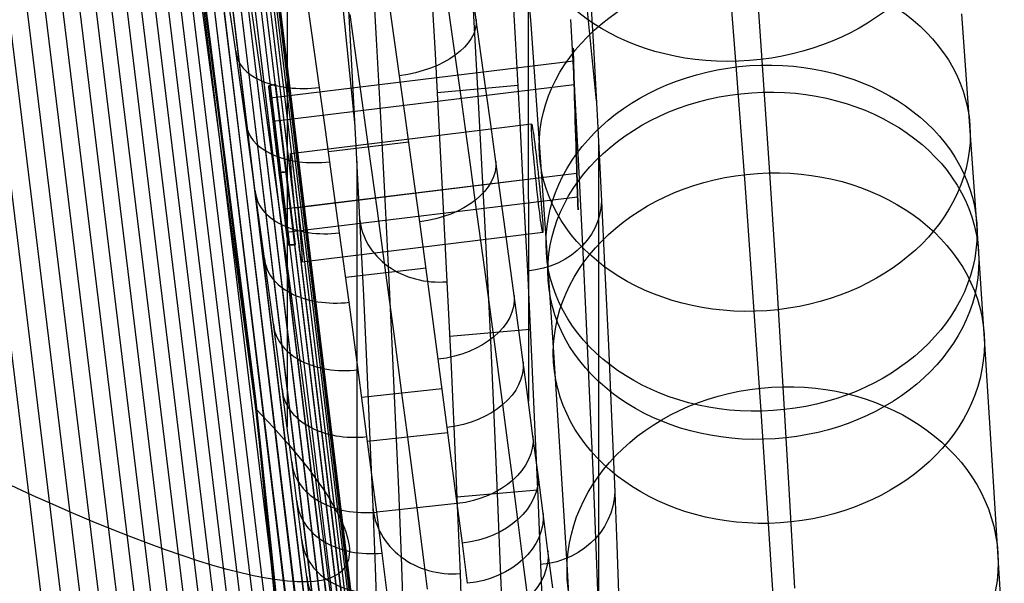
# Model space of a CAD drawing. Extents: x -260 to 296, y -277 to 294.
# Tile 158 of 241: x 253 to 290, y -52 to -31. Entities that reach past the tile are written whole.
import ezdxf

# ---------------------------------------------------------------- set-up
doc = ezdxf.new("R2010")
doc.units = 0
doc.layers.add('PREDEFINITO', color=7, linetype='CONTINUOUS')

msp = doc.modelspace()

# ---------------------------------------------------------------- linework, layer by layer
at = {"layer": 'PREDEFINITO'}
for p, q in [((272.197, 4.506, 642.857), (272.214, -44.915, 445.956)), ((263.251, 3.536, 643.083), (263.268, -45.882, 446.195)), ((272.202, -8.942, 589.276), (274.734, -33.769, 595.363)), ((263.256, -9.91, 589.512), (265.771, -34.567, 595.558)), ((262.107, -45.194, 402.43), (257.792, -12.872, 401.089)), ((262.107, -44.823, 411.688), (259.357, -23.255, 410.798)), ((262.107, -45.008, 407.192), (259.357, -23.44, 406.302)), ((259.357, -23.626, 401.806), (262.107, -45.194, 402.696)), ((259.794, -24.059, 402.26), (264.045, -59.189, 403.793)), ((280.332, -24.47, 492.47), (280.892, -32.44, 482.106)), ((260.204, -24.48, 403.006), (264.461, -59.666, 404.618)), ((260.584, -24.889, 403.773), (264.848, -60.126, 405.466)), ((260.935, -25.284, 404.561), (265.206, -60.569, 406.333)), ((261.257, -25.666, 405.368), (265.533, -60.994, 407.221)), ((261.548, -26.035, 406.192), (265.83, -61.401, 408.127)), ((261.81, -26.389, 407.035), (266.096, -61.789, 409.052)), ((271.958, -26.339, 502.796), (272.3, -30.925, 497.141)), ((262.041, -26.729, 407.894), (266.331, -62.157, 409.993)), ((262.241, -27.053, 408.768), (266.534, -62.506, 410.95)), ((262.41, -27.363, 409.658), (266.707, -62.835, 411.921)), ((251.164, -27.739, 440.423), (255.263, -61.35, 444.927)), ((279.529, -27.501, 513.916), (279.902, -32.298, 508.218)), ((251.927, -28.012, 439.634), (256.04, -61.74, 444.097)), ((262.656, -27.934, 411.476), (266.957, -63.431, 413.905)), ((252.669, -28.268, 438.825), (256.795, -62.112, 443.245)), ((262.732, -28.195, 412.403), (267.034, -63.698, 414.914)), ((262.776, -28.44, 413.341), (267.079, -63.943, 415.934)), ((253.39, -28.508, 437.998), (257.528, -62.463, 442.373)), ((254.089, -28.731, 437.154), (258.239, -62.794, 441.481)), ((262.789, -28.668, 414.288), (267.092, -64.167, 416.964)), ((266.397, -28.501, 608.233), (266.566, -31.478, 603.965)), ((271.566, -28.697, 608.712), (271.735, -31.668, 604.467)), ((254.765, -28.937, 436.294), (258.927, -63.105, 440.571)), ((255.417, -29.126, 435.417), (259.591, -63.396, 439.643)), ((262.041, -31.028, 431.339), (261.749, -28.984, 430.072)), ((262.721, -29.072, 416.207), (267.022, -64.549, 419.045)), ((262.771, -28.879, 415.244), (267.073, -64.369, 418.001)), ((264.181, -31.244, 430.535), (263.886, -29.17, 429.252)), ((268.583, -29.03, 608.692), (268.752, -32.019, 604.412)), ((270.077, -28.86, 608.707), (270.327, -33.33, 602.246)), ((274.466, -28.897, 602.716), (274.626, -31.758, 598.463)), ((256.045, -29.297, 434.527), (260.23, -63.665, 438.698)), ((256.649, -29.45, 433.623), (260.844, -63.914, 437.738)), ((262.383, -29.547, 419.132), (266.679, -64.955, 422.21)), ((262.527, -29.407, 418.153), (266.825, -64.842, 421.151)), ((262.639, -29.249, 417.177), (266.94, -64.707, 420.096)), ((269.316, -30.77, 431.534), (269.129, -29.448, 430.689)), ((270.278, -30.754, 434.127), (270.099, -29.485, 433.28)), ((257.227, -29.585, 432.706), (261.432, -64.14, 436.763)), ((257.779, -29.702, 431.778), (261.994, -64.345, 435.775)), ((258.305, -29.801, 430.839), (262.529, -64.528, 434.774)), ((258.803, -29.881, 429.89), (263.036, -64.688, 433.763)), ((259.274, -29.944, 428.934), (263.516, -64.826, 432.741)), ((261.499, -29.927, 423.074), (265.779, -65.178, 426.458)), ((261.766, -29.86, 422.087), (266.051, -65.157, 425.396)), ((262.002, -29.774, 421.101), (266.291, -65.112, 424.333)), ((262.208, -29.67, 420.116), (266.501, -65.045, 423.271)), ((265.509, -29.791, 602.797), (265.668, -32.662, 598.508)), ((259.717, -29.987, 427.969), (263.966, -64.942, 431.709)), ((260.132, -30.012, 426.999), (264.388, -65.035, 430.67)), ((260.518, -30.019, 426.023), (264.781, -65.105, 429.624)), ((260.874, -30.007, 425.042), (265.144, -65.152, 428.573)), ((261.358, -31.921, 434.442), (261.082, -29.979, 433.149)), ((261.201, -29.976, 424.059), (265.477, -65.177, 427.517)), ((267.248, -31.52, 430.864), (267.059, -30.186, 430.01)), ((265.776, -31.817, 430.983), (265.599, -30.567, 430.178)), ((288.283, -30.537, 497.76), (288.857, -38.694, 487.151)), ((262.323, -33.027, 432.669), (262.041, -31.028, 431.339)), ((269.5, -32.072, 432.404), (269.316, -30.77, 431.534)), ((270.468, -32.096, 435.062), (270.278, -30.754, 434.127)), ((272.3, -30.925, 497.141), (272.87, -39.032, 486.598)), ((273.774, -30.745, 603.927), (273.932, -33.628, 599.64)), ((264.466, -33.27, 431.881), (264.181, -31.244, 430.535)), ((266.566, -31.478, 603.965), (266.725, -34.372, 599.642)), ((267.433, -32.833, 431.743), (267.248, -31.52, 430.864)), ((271.735, -31.668, 604.467), (271.893, -34.559, 600.165)), ((274.626, -31.758, 598.463), (274.775, -34.535, 594.156)), ((261.546, -33.255, 435.379), (261.358, -31.921, 434.442)), ((265.95, -33.052, 431.812), (265.776, -31.817, 430.983)), ((268.752, -32.019, 604.412), (268.91, -34.925, 600.075)), ((269.692, -33.448, 433.362), (269.5, -32.072, 432.404)), ((270.653, -33.419, 436.023), (270.468, -32.096, 435.062)), ((273.888, -32.299, 490.049), (262.639, -33.669, 490.049)), ((279.902, -32.298, 508.218), (280.251, -36.992, 502.431)), ((280.892, -32.44, 482.106), (281.159, -36.44, 476.62)), ((265.668, -32.662, 598.508), (265.817, -35.448, 594.163)), ((267.627, -34.22, 432.711), (267.433, -32.833, 431.743)), ((262.515, -34.398, 433.631), (262.323, -33.027, 432.669)), ((263.302, -39.106, 491.255), (262.584, -33.214, 491.255)), ((262.584, -33.214, 492.13), (263.302, -39.106, 492.13)), ((273.915, -33.168, 494.202), (262.744, -34.529, 494.202)), ((262.837, -33.151, 491.692), (263.562, -39.107, 491.692)), ((266.288, -35.476, 433.535), (265.95, -33.052, 431.812)), ((271.819, -33.197, 602.214), (268.831, -33.463, 602.279)), ((261.731, -34.571, 436.343), (261.546, -33.255, 435.379)), ((264.66, -34.658, 432.855), (264.466, -33.27, 431.881)), ((269.881, -34.803, 434.347), (269.692, -33.448, 433.362)), ((270.327, -33.33, 602.246), (270.574, -37.978, 595.071)), ((270.835, -34.725, 437.008), (270.653, -33.419, 436.023)), ((273.932, -33.628, 599.64), (274.081, -36.427, 595.298)), ((267.816, -35.586, 433.704), (267.627, -34.22, 432.711)), ((262.085, -37.123, 438.322), (261.731, -34.571, 436.343)), ((262.703, -35.747, 434.619), (262.515, -34.398, 433.631)), ((272.335, -34.626, 491.692), (263.397, -35.728, 491.692)), ((264.85, -36.025, 433.854), (264.66, -34.658, 432.855)), ((266.725, -34.372, 599.642), (266.873, -37.182, 595.263)), ((271.893, -34.559, 600.165), (272.04, -37.365, 595.808)), ((274.775, -34.535, 594.156), (274.914, -37.225, 589.795)), ((268.91, -34.925, 600.075), (269.058, -37.747, 595.681)), ((270.065, -36.137, 435.354), (269.881, -34.803, 434.347)), ((271.013, -36.012, 438.015), (270.835, -34.725, 437.008)), ((267.776, -35.298, 433.492), (264.798, -35.655, 433.579)), ((274.81, -35.204, 593.089), (274.82, -63.85, 478.961)), ((263.064, -38.361, 436.644), (262.703, -35.747, 434.619)), ((265.817, -35.448, 594.163), (265.956, -38.146, 589.765)), ((266.614, -37.843, 435.338), (266.288, -35.476, 433.535)), ((268.001, -36.93, 434.721), (267.816, -35.586, 433.704)), ((265.213, -38.669, 435.898), (264.85, -36.025, 433.854)), ((265.847, -36.007, 593.269), (265.856, -64.646, 479.165)), ((270.246, -37.453, 436.384), (270.065, -36.137, 435.354)), ((271.359, -38.534, 440.09), (271.013, -36.012, 438.015)), ((262.943, -36.16, 488.692), (262.943, -36.16, 491.255)), ((262.943, -36.16, 492.13), (262.943, -36.16, 494.692)), ((274.016, -36.467, 489.183), (263.142, -37.792, 489.183)), ((274.081, -36.427, 595.298), (274.219, -39.139, 590.9)), ((281.159, -36.44, 476.62), (281.416, -40.46, 470.9)), ((272.493, -36.645, 489.692), (263.555, -37.747, 489.692)), ((272.595, -36.632, 493.692), (263.657, -37.734, 493.692)), ((262.427, -39.617, 440.391), (262.085, -37.123, 438.322)), ((266.873, -37.182, 595.263), (267.011, -39.904, 590.827)), ((268.183, -38.255, 435.759), (268.001, -36.93, 434.721)), ((274.914, -37.225, 589.795), (275.055, -40.095, 584.91)), ((280.251, -36.992, 502.431), (280.834, -45.286, 491.643)), ((274.043, -37.336, 493.336), (263.246, -38.651, 493.336)), ((270.596, -40.025, 438.502), (270.246, -37.453, 436.384)), ((272.04, -37.365, 595.808), (272.178, -40.085, 591.394)), ((266.929, -40.154, 437.212), (266.614, -37.843, 435.338)), ((269.058, -37.747, 595.681), (269.196, -40.48, 591.231)), ((270.574, -37.978, 595.071), (270.792, -42.387, 587.747)), ((265.956, -38.146, 589.765), (266.096, -40.994, 584.889)), ((268.534, -40.843, 437.894), (268.183, -38.255, 435.759)), ((263.41, -40.909, 438.757), (263.064, -38.361, 436.644)), ((272.751, -38.652, 491.692), (263.812, -39.753, 491.692)), ((265.562, -41.245, 438.03), (265.213, -38.669, 435.898)), ((271.691, -40.991, 442.242), (271.359, -38.534, 440.09)), ((288.857, -38.694, 487.151), (289.129, -42.787, 481.538)), ((272.87, -39.032, 486.598), (273.141, -43.103, 481.016)), ((274.219, -39.139, 590.9), (274.36, -42.033, 585.972)), ((262.757, -42.051, 442.54), (262.427, -39.617, 440.391)), ((268.418, -39.983, 437.17), (265.438, -40.325, 437.253)), ((267.233, -42.412, 439.149), (266.929, -40.154, 437.212)), ((267.011, -39.904, 590.827), (267.151, -42.778, 585.911)), ((270.932, -42.527, 440.695), (270.596, -40.025, 438.502)), ((272.178, -40.085, 591.394), (272.318, -42.987, 586.449)), ((275.055, -40.095, 584.91), (275.184, -42.85, 579.96)), ((269.196, -40.48, 591.231), (269.336, -43.366, 586.297)), ((281.416, -40.46, 470.9), (281.658, -44.377, 465.108)), ((268.871, -43.359, 440.102), (268.534, -40.843, 437.894)), ((263.744, -43.393, 440.949), (263.41, -40.909, 438.757)), ((265.898, -43.754, 440.241), (265.562, -41.245, 438.03)), ((266.096, -40.994, 584.889), (266.223, -43.728, 579.95)), ((272.021, -43.461, 444.537), (271.691, -40.991, 442.242)), ((263.079, -44.456, 444.792), (262.757, -42.051, 442.54)), ((272.284, -42.258, 587.715), (269.295, -42.515, 587.778)), ((274.36, -42.033, 585.972), (274.488, -44.812, 580.978)), ((267.526, -44.619, 441.146), (267.233, -42.412, 439.149)), ((270.792, -42.387, 587.747), (270.934, -45.437, 582.322)), ((271.265, -45.042, 443.032), (270.932, -42.527, 440.695)), ((267.151, -42.778, 585.911), (267.277, -45.537, 580.928)), ((272.318, -42.987, 586.449), (272.446, -45.774, 581.436)), ((275.184, -42.85, 579.96), (275.301, -45.484, 574.946)), ((289.129, -42.787, 481.538), (289.393, -46.9, 475.686)), ((264.07, -45.846, 443.244), (263.744, -43.393, 440.949)), ((269.205, -45.888, 442.457), (268.871, -43.359, 440.102)), ((269.336, -43.366, 586.297), (269.462, -46.137, 581.297)), ((272.205, -44.85, 445.892), (272.021, -43.461, 444.537)), ((273.141, -43.103, 481.016), (273.403, -47.193, 475.195)), ((266.226, -46.231, 442.555), (265.898, -43.754, 440.241)), ((266.223, -43.728, 579.95), (266.338, -46.343, 574.949)), ((263.26, -45.822, 446.135), (263.079, -44.456, 444.792)), ((269.016, -44.456, 441.106), (266.035, -44.783, 441.186)), ((281.658, -44.377, 465.108), (281.882, -48.168, 459.282)), ((264.946, -71.841, 412.803), (262.107, -44.823, 411.688)), ((262.107, -45.194, 402.696), (262.107, -44.823, 411.688)), ((267.741, -46.249, 442.688), (267.526, -44.619, 441.146)), ((272.385, -46.212, 447.274), (272.205, -44.85, 445.892)), ((274.488, -44.812, 580.978), (274.604, -47.47, 575.919)), ((264.946, -72.027, 408.307), (262.107, -45.008, 407.192)), ((262.107, -45.194, 402.696), (266.854, -93.889, 404.705)), ((264.289, -65.452, 403.271), (262.107, -45.194, 402.43)), ((262.107, -45.194, 402.43), (262.331, -45.431, 402.813)), ((271.452, -46.458, 444.415), (271.265, -45.042, 443.032)), ((280.834, -45.286, 491.643), (281.111, -49.45, 485.934)), ((262.331, -45.431, 402.813), (262.549, -45.664, 403.203)), ((267.277, -45.537, 580.928), (267.392, -48.176, 575.881)), ((270.934, -45.437, 582.322), (271.061, -48.345, 576.821)), ((275.301, -45.484, 574.946), (275.404, -47.994, 569.87)), ((262.549, -45.664, 403.203), (262.76, -45.894, 403.597)), ((262.76, -45.894, 403.597), (262.963, -46.12, 403.998)), ((263.437, -47.162, 447.504), (263.26, -45.822, 446.135)), ((264.253, -47.242, 444.615), (264.07, -45.846, 443.244)), ((269.392, -47.313, 443.85), (269.205, -45.888, 442.457)), ((272.446, -45.774, 581.436), (272.562, -48.44, 576.358)), ((262.963, -46.12, 403.998), (263.159, -46.342, 404.403)), ((263.159, -46.342, 404.403), (263.348, -46.56, 404.814)), ((266.41, -47.642, 443.938), (266.226, -46.231, 442.555)), ((269.231, -46.088, 442.649), (266.249, -46.41, 442.728)), ((266.338, -46.343, 574.949), (266.441, -48.835, 569.885)), ((267.914, -47.572, 443.989), (267.741, -46.249, 442.688)), ((269.462, -46.137, 581.297), (269.577, -48.788, 576.231)), ((272.572, -47.637, 448.786), (272.385, -46.212, 447.274)), ((263.348, -46.56, 404.814), (263.529, -46.774, 405.23)), ((271.633, -47.85, 445.828), (271.452, -46.458, 444.415)), ((263.529, -46.774, 405.23), (263.703, -46.985, 405.651)), ((263.703, -46.985, 405.651), (263.869, -47.191, 406.077)), ((289.393, -46.9, 475.686), (289.64, -50.907, 469.76)), ((263.63, -48.63, 449.074), (263.437, -47.162, 447.504)), ((263.869, -47.191, 406.077), (264.028, -47.393, 406.507)), ((264.028, -47.393, 406.507), (264.18, -47.591, 406.943)), ((264.433, -48.614, 446.015), (264.253, -47.242, 444.615)), ((269.574, -48.714, 445.275), (269.392, -47.313, 443.85)), ((273.403, -47.193, 475.195), (273.649, -51.18, 469.3)), ((274.604, -47.47, 575.919), (274.707, -50.002, 570.795)), ((264.18, -47.591, 406.943), (264.323, -47.785, 407.382)), ((264.323, -47.785, 407.382), (264.459, -47.975, 407.827)), ((266.591, -49.029, 445.352), (266.41, -47.642, 443.938)), ((268.084, -48.872, 445.314), (267.914, -47.572, 443.989)), ((272.76, -49.078, 450.394), (272.572, -47.637, 448.786)), ((253.821, -48.41, 443.193), (253.03, -48.047, 443.986)), ((264.459, -47.975, 407.827), (264.588, -48.16, 408.275)), ((264.588, -48.16, 408.275), (264.708, -48.341, 408.728)), ((267.392, -48.176, 575.881), (267.494, -50.692, 570.77)), ((271.823, -49.309, 447.377), (271.633, -47.85, 445.828)), ((275.404, -47.994, 569.87), (275.491, -50.25, 565.007)), ((281.882, -48.168, 459.282), (282.091, -51.856, 453.389)), ((254.593, -48.755, 442.378), (253.821, -48.41, 443.193)), ((264.708, -48.341, 408.728), (264.821, -48.517, 409.185)), ((264.821, -48.517, 409.185), (264.926, -48.689, 409.645)), ((272.553, -48.219, 576.79), (269.564, -48.471, 576.852)), ((271.061, -48.345, 576.821), (271.173, -51.105, 571.245)), ((272.562, -48.44, 576.358), (272.665, -50.981, 571.214)), ((255.343, -49.082, 441.543), (254.593, -48.755, 442.378)), ((263.817, -50.056, 450.681), (263.63, -48.63, 449.074)), ((264.629, -50.119, 447.624), (264.433, -48.614, 446.015)), ((264.926, -48.689, 409.645), (265.024, -48.857, 410.11)), ((265.024, -48.857, 410.11), (265.113, -49.02, 410.578)), ((266.441, -48.835, 569.885), (266.526, -51.082, 565.018)), ((269.574, -48.714, 445.275), (266.591, -49.029, 445.352)), ((268.346, -50.901, 447.494), (268.084, -48.872, 445.314)), ((269.765, -50.185, 446.839), (269.574, -48.714, 445.275)), ((269.577, -48.788, 576.231), (269.679, -51.314, 571.101)), ((256.072, -49.391, 440.689), (255.343, -49.082, 441.543)), ((265.113, -49.02, 410.578), (265.195, -49.178, 411.05)), ((265.195, -49.178, 411.05), (265.269, -49.332, 411.525)), ((266.789, -50.553, 446.978), (266.591, -49.029, 445.352)), ((272.942, -50.471, 452.038), (272.76, -49.078, 450.394)), ((256.779, -49.68, 439.815), (256.072, -49.391, 440.689)), ((265.269, -49.332, 411.525), (265.335, -49.481, 412.003)), ((265.335, -49.481, 412.003), (265.393, -49.625, 412.485)), ((265.393, -49.625, 412.485), (265.443, -49.765, 412.97)), ((272.015, -50.786, 449.027), (271.823, -49.309, 447.377)), ((281.111, -49.45, 485.934), (281.38, -53.633, 479.981)), ((257.462, -49.951, 438.924), (256.779, -49.68, 439.815)), ((258.122, -50.202, 438.016), (257.462, -49.951, 438.924)), ((265.443, -49.765, 412.97), (265.486, -49.9, 413.457)), ((265.486, -49.9, 413.457), (265.52, -50.03, 413.947)), ((265.52, -50.03, 413.947), (265.546, -50.155, 414.44)), ((274.707, -50.002, 570.795), (274.793, -52.279, 565.885)), ((258.758, -50.434, 437.092), (258.122, -50.202, 438.016)), ((263.997, -51.436, 452.323), (263.817, -50.056, 450.681)), ((264.819, -51.585, 449.274), (264.629, -50.119, 447.624)), ((265.546, -50.155, 414.44), (265.565, -50.275, 414.936)), ((265.565, -50.275, 414.936), (265.575, -50.39, 415.433)), ((265.575, -50.39, 415.433), (265.578, -50.5, 415.933)), ((269.957, -51.675, 448.506), (269.765, -50.185, 446.839)), ((275.491, -50.25, 565.007), (275.565, -52.384, 560.09)), ((259.368, -50.645, 436.154), (258.758, -50.434, 437.092)), ((259.953, -50.837, 435.201), (259.368, -50.645, 436.154)), ((265.559, -50.706, 416.939), (265.538, -50.801, 417.445)), ((265.573, -50.605, 416.435), (265.559, -50.706, 416.939)), ((265.578, -50.5, 415.933), (265.573, -50.605, 416.435)), ((266.98, -52.037, 448.646), (266.789, -50.553, 446.978)), ((267.494, -50.692, 570.77), (267.579, -52.961, 565.857)), ((273.122, -51.842, 453.755), (272.942, -50.471, 452.038)), ((260.511, -51.008, 434.236), (259.953, -50.837, 435.201)), ((261.043, -51.158, 433.259), (260.511, -51.008, 434.236)), ((265.374, -51.13, 419.484), (265.313, -51.2, 419.997)), ((265.427, -51.056, 418.972), (265.374, -51.13, 419.484)), ((265.472, -50.976, 418.462), (265.427, -51.056, 418.972)), ((265.509, -50.891, 417.953), (265.472, -50.976, 418.462)), ((265.538, -50.801, 417.445), (265.509, -50.891, 417.953)), ((266.526, -51.082, 565.018), (266.6, -53.208, 560.099)), ((268.474, -51.887, 448.611), (268.346, -50.901, 447.494)), ((271.173, -51.105, 571.245), (271.27, -53.711, 565.597)), ((272.2, -52.218, 450.717), (272.015, -50.786, 449.027)), ((272.665, -50.981, 571.214), (272.751, -53.266, 566.284)), ((289.64, -50.907, 469.76), (289.869, -54.785, 463.8)), ((261.547, -51.288, 432.272), (261.043, -51.158, 433.259)), ((262.023, -51.397, 431.275), (261.547, -51.288, 432.272)), ((262.471, -51.485, 430.27), (262.023, -51.397, 431.275)), ((262.891, -51.551, 429.257), (262.471, -51.485, 430.27)), ((264.175, -52.792, 454.038), (263.997, -51.436, 452.323)), ((264.89, -51.469, 422.572), (264.782, -51.507, 423.089)), ((264.99, -51.426, 422.056), (264.89, -51.469, 422.572)), ((265.083, -51.377, 421.54), (264.99, -51.426, 422.056)), ((265.167, -51.323, 421.025), (265.083, -51.377, 421.54)), ((265.244, -51.264, 420.51), (265.167, -51.323, 421.025)), ((265.313, -51.2, 419.997), (265.244, -51.264, 420.51)), ((269.679, -51.314, 571.101), (269.764, -53.593, 566.169)), ((273.649, -51.18, 469.3), (273.877, -55.039, 463.371)), ((263.281, -51.597, 428.238), (262.891, -51.551, 429.257)), ((263.642, -51.622, 427.214), (263.281, -51.597, 428.238)), ((263.972, -51.625, 426.186), (263.642, -51.622, 427.214)), ((264.273, -51.607, 425.155), (263.972, -51.625, 426.186)), ((264.543, -51.568, 424.122), (264.273, -51.607, 425.155)), ((264.782, -51.507, 423.089), (264.543, -51.568, 424.122)), ((265.003, -53.005, 450.963), (264.819, -51.585, 449.274))]:
    msp.add_line(p, q, dxfattribs=at)
at = {"layer": 'PREDEFINITO', "extrusion": (-0.048352, 0.636246, 0.76997)}
msp.add_circle((-277.164, 357.429, 357.229), 8, dxfattribs=at)
at = {"layer": 'PREDEFINITO', "extrusion": (-0.042556, 0.607734, 0.793)}
msp.add_circle((-277.467, 342.962, 356.561), 8, dxfattribs=at)
at = {"layer": 'PREDEFINITO', "extrusion": (0.999529, 0.030687, -6.47647e-15)}
msp.add_circle((-43.204, 491.69, 272.768), 3.004, dxfattribs=at)
at = {"layer": 'PREDEFINITO', "extrusion": (-0.04039, 0.595737, 0.802163)}
msp.add_circle((-277.591, 337.058, 356.057), 8, dxfattribs=at)
at = {"layer": 'PREDEFINITO', "extrusion": (-0.039798, 0.592284, 0.804746)}
msp.add_circle((-277.626, 335.38, 355.89), 8, dxfattribs=at)
at = {"layer": 'PREDEFINITO', "extrusion": (-0.994371, -0.102606, 0.026407)}
msp.add_circle((64.42, 498.558, -254.266), 2.024, dxfattribs=at)
at = {"layer": 'PREDEFINITO', "extrusion": (-0.99438, -0.102531, 0.026392)}
msp.add_circle((64.578, 498.316, -245.277), 2.024, dxfattribs=at)
at = {"layer": 'PREDEFINITO', "extrusion": (-0.038027, 0.581783, 0.812455)}
msp.add_circle((-277.735, 330.311, 355.341), 8, dxfattribs=at)
at = {"layer": 'PREDEFINITO', "extrusion": (-0.033357, 0.55251, 0.832839)}
msp.add_circle((-278.056, 316.462, 353.446), 8, dxfattribs=at)
at = {"layer": 'PREDEFINITO', "extrusion": (-0.11782, 0.813734, -0.56917)}
msp.add_arc((-260.073, 317.691, -303.962), 3.012, 182.0999, 271.9911, dxfattribs=at)
at = {"layer": 'PREDEFINITO', "extrusion": (0.117657, -0.812572, 0.570862)}
msp.add_arc((257.084, 317.161, 304.695), 3, 177.6937, 267.8019, dxfattribs=at)
at = {"layer": 'PREDEFINITO', "extrusion": (0.242432, -0.970168, -7.1405e-18)}
msp.add_arc((246.461, 491.692, 95.882), 0.498, 298.5329, 61.4671, dxfattribs=at)
at = {"layer": 'PREDEFINITO', "extrusion": (-0.992663, -0.120915, 2.89616e-14)}
msp.add_arc((67.689, 491.692, -256.641), 3, 188.3886, 303.2183, dxfattribs=at)
at = {"layer": 'PREDEFINITO', "extrusion": (-0.992663, -0.120915, -6.58999e-14)}
msp.add_arc((67.689, 491.692, -256.641), 3, 8.3886, 171.6114, dxfattribs=at)
at = {"layer": 'PREDEFINITO', "extrusion": (0.112968, -0.789898, 0.602743)}
msp.add_arc((257.198, 305.089, 319.878), 3.001, 177.6694, 267.7775, dxfattribs=at)
at = {"layer": 'PREDEFINITO', "extrusion": (-0.108731, 0.76991, -0.628822)}
msp.add_arc((-260.303, 294.435, -332.627), 3.013, 182.097, 271.9887, dxfattribs=at)
at = {"layer": 'PREDEFINITO', "extrusion": (0.120915, -0.992663, -2.39684e-14)}
msp.add_arc((256.4, 491.692, 67.962), 0.5, 298.9181, 61.0819, dxfattribs=at)
at = {"layer": 'PREDEFINITO', "extrusion": (0.108568, -0.768682, 0.630351)}
msp.add_arc((257.316, 293.876, 333.286), 3.001, 177.6481, 267.7553, dxfattribs=at)
at = {"layer": 'PREDEFINITO', "extrusion": (0.026204, -0.506943, -0.861581)}
msp.add_arc((269.609, 343.783, -482.081), 3.019, 357.4516, 87.4022, dxfattribs=at)
at = {"layer": 'PREDEFINITO', "extrusion": (-0.992663, -0.120915, -5.67666e-14)}
msp.add_arc((67.689, 491.692, -256.641), 3, 303.2183, 351.6114, dxfattribs=at)
at = {"layer": 'PREDEFINITO', "extrusion": (-0.026061, 0.505648, 0.862346)}
msp.add_arc((-266.645, 343.157, 482.362), 3.007, 2.07, 92.1151, dxfattribs=at)
at = {"layer": 'PREDEFINITO', "extrusion": (0.002449, 0.999997, -4.05878e-14)}
msp.add_arc((-263.159, 491.692, -38.461), 0.498, 118.5329, 241.4671, dxfattribs=at)
at = {"layer": 'PREDEFINITO', "extrusion": (0.104391, -0.748475, 0.654895)}
msp.add_arc((257.438, 283.252, 345.457), 3.001, 177.6284, 267.7345, dxfattribs=at)
at = {"layer": 'PREDEFINITO', "extrusion": (-0.100572, 0.730259, -0.675727)}
msp.add_arc((-260.546, 273.622, -356.093), 3.014, 182.094, 271.9878, dxfattribs=at)
at = {"layer": 'PREDEFINITO', "extrusion": (0.100412, -0.728974, 0.677137)}
msp.add_arc((257.56, 273.035, 356.698), 3.002, 177.6096, 267.7143, dxfattribs=at)
at = {"layer": 'PREDEFINITO', "extrusion": (-0.096611, 0.710074, -0.697468)}
msp.add_arc((-260.666, 263.058, -367.191), 3.015, 182.0958, 271.991, dxfattribs=at)
at = {"layer": 'PREDEFINITO', "extrusion": (0.096521, -0.709134, 0.698436)}
msp.add_arc((257.679, 262.652, 367.577), 3.002, 177.5881, 267.6911, dxfattribs=at)
at = {"layer": 'PREDEFINITO', "extrusion": (-0.091764, 0.682262, -0.725326)}
msp.add_arc((-260.78, 248.462, -380.943), 3.016, 182.1083, 272.0055, dxfattribs=at)
at = {"layer": 'PREDEFINITO', "extrusion": (0.092012, -0.6814, 0.726105)}
msp.add_arc((257.756, 248.033, 381.31), 3.003, 177.5298, 267.6309, dxfattribs=at)
at = {"layer": 'PREDEFINITO', "extrusion": (-0.08921, 0.66486, -0.741622)}
msp.add_arc((-260.801, 239.269, -388.817), 3.016, 182.1346, 272.0314, dxfattribs=at)
at = {"layer": 'PREDEFINITO', "extrusion": (0.017225, -0.423302, -0.905825)}
msp.add_arc((270.208, 295.163, -491.143), 3.021, 357.0498, 86.9937, dxfattribs=at)
at = {"layer": 'PREDEFINITO', "extrusion": (0.08904, -0.663279, 0.743057)}
msp.add_arc((257.816, 238.526, 389.416), 3.003, 177.5045, 267.6054, dxfattribs=at)
at = {"layer": 'PREDEFINITO', "extrusion": (-0.017122, 0.422265, 0.906311)}
msp.add_arc((-267.249, 294.72, 491.31), 3.008, 2.4206, 92.4715, dxfattribs=at)
at = {"layer": 'PREDEFINITO', "extrusion": (-0.086384, 0.645155, -0.759153)}
msp.add_arc((-260.82, 228.873, -397.143), 3.017, 182.1635, 272.0624, dxfattribs=at)
at = {"layer": 'PREDEFINITO', "extrusion": (0.0862, -0.643509, 0.760569)}
msp.add_arc((257.836, 228.101, 397.726), 3.004, 177.4584, 267.5569, dxfattribs=at)
at = {"layer": 'PREDEFINITO', "extrusion": (-0.083477, 0.623693, -0.777199)}
msp.add_arc((-260.819, 217.542, -405.587), 3.017, 182.2014, 272.1006, dxfattribs=at)
at = {"layer": 'PREDEFINITO', "extrusion": (0.083302, -0.621977, 0.778592)}
msp.add_arc((257.834, 216.732, 406.159), 3.004, 177.4006, 267.4986, dxfattribs=at)

doc.saveas('drawing.dxf')
